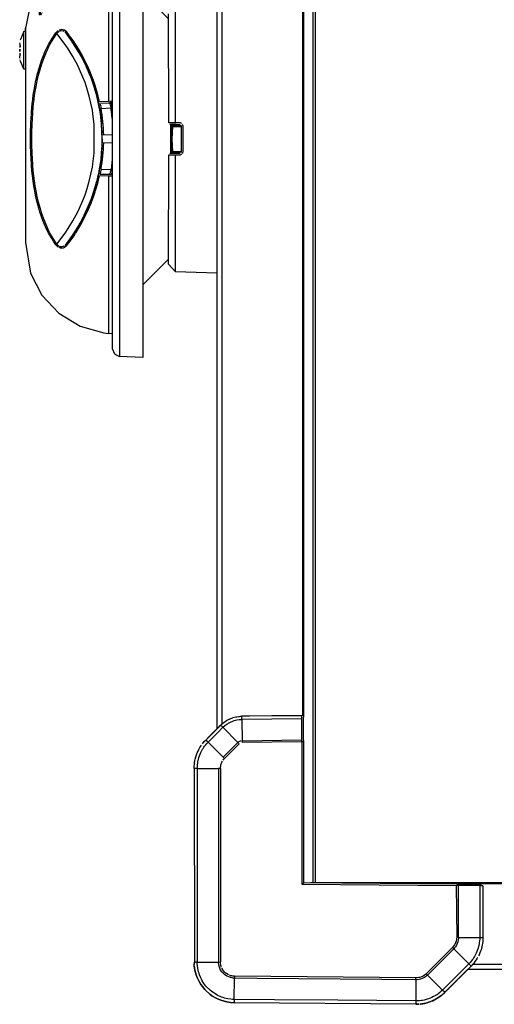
# Model space of a CAD drawing. Header units: millimetres. Extents: x -1298 to 168, y 345 to 933.
# Tile 1 of 20: x -1245 to -1151, y 345 to 540. Entities that reach past the tile are written whole.
import ezdxf

# ---------------------------------------------------------------- set-up
doc = ezdxf.new("R2010")
doc.units = ezdxf.units.MM

# ---------------------------------------------------------------- blocks, each defined once
blk = doc.blocks.new('Gehäuserahmen-lang__5', base_point=(-1187.16, 352.31))
at = {"color": 7, "linetype": 'Continuous'}
for p, q in [((98.87, 369.41), (-1187.16, 369.41)), ((67.87, 352.31), (-1156.15, 352.31)), ((67.87, 352.31), (-1156.15, 352.31))]:
    blk.add_line(p, q, dxfattribs=at)
at = {"color": 1, "linetype": 'Continuous'}
for p, q in [((17.36, 369.21), (-1164.24, 369.21)), ((67.87, 352.31), (-1156.15, 352.31)), ((66.88, 353.31), (-1155.17, 353.31))]:
    blk.add_line(p, q, dxfattribs=at)
blk = doc.blocks.new('Gehäuserahmen_seitlich__22', base_point=(-1205.74, 399.82))
at = {"color": 7, "linetype": 'Continuous'}
for p, q in [((-1205.74, 635.38), (-1205.74, 399.82)), ((-1188.64, 633.04), (-1188.64, 402.13))]:
    blk.add_line(p, q, dxfattribs=at)
at = {"color": 1, "linetype": 'Continuous'}
for p, q in [((-1204.74, 634.48), (-1204.74, 400.81)), ((-1188.84, 632.75), (-1188.84, 402.41))]:
    blk.add_line(p, q, dxfattribs=at)
blk = doc.blocks.new('Seitenteil-rechts__23', base_point=(-1215.34, 345.41))
at = {"color": 7, "linetype": 'Continuous'}
for p, q in [((-1215.24, 519.53), (-1215.34, 541.1)), ((-1213.03, 519.18), (-1215.05, 519.22)), ((-1212.73, 513.87), (-1212.73, 518.88)), ((-1215.05, 513.54), (-1213.89, 513.56)), ((-1215.05, 513.54), (-1214.54, 513.55)), ((-1214.54, 513.55), (-1214.23, 513.55)), ((-1214.23, 513.55), (-1213.89, 513.56)), ((-1213.89, 513.56), (-1213.03, 513.57)), ((-1213.03, 513.57), (-1213.89, 513.56)), ((-1215.34, 491.6), (-1215.24, 513.22)), ((-1215.34, 491.6), (-1213.9, 490.1)), ((-1205.74, 489.82), (-1213.9, 490.1)), ((-1204.88, 400.69), (-1204.67, 400.87)), ((-1204.88, 400.69), (-1204.67, 400.87)), ((-1204.67, 400.87), (-1204.34, 401.14)), ((-1204.67, 400.87), (-1204.34, 401.14)), ((-1204.34, 401.14), (-1204.1, 401.31)), ((-1204.34, 401.14), (-1204.1, 401.31)), ((-1204.1, 401.31), (-1203.85, 401.47)), ((-1204.1, 401.31), (-1203.85, 401.47)), ((-1203.85, 401.47), (-1203.6, 401.61)), ((-1203.85, 401.47), (-1203.6, 401.61)), ((-1203.6, 401.61), (-1203.14, 401.83)), ((-1203.6, 401.61), (-1203.34, 401.74)), ((-1203.34, 401.74), (-1203.14, 401.83)), ((-1203.14, 401.83), (-1202.53, 402.06)), ((-1203.14, 401.83), (-1202.81, 401.96)), ((-1202.81, 401.96), (-1202.53, 402.06)), ((-1202.53, 402.06), (-1201.97, 402.2)), ((-1202.53, 402.06), (-1202.26, 402.13)), ((-1202.26, 402.13), (-1201.97, 402.2)), ((-1201.97, 402.2), (-1201.8, 402.23)), ((-1201.97, 402.2), (-1201.8, 402.23)), ((-1201.8, 402.23), (-1201.39, 402.29)), ((-1201.8, 402.23), (-1201.39, 402.29)), ((-1201.39, 402.29), (-1201.25, 402.3)), ((-1201.39, 402.29), (-1201.25, 402.3)), ((-1201.25, 402.3), (-1201.1, 402.31)), ((-1201.25, 402.3), (-1201.1, 402.31)), ((-1201.1, 402.31), (-1200.81, 402.32)), ((-1201.1, 402.31), (-1200.81, 402.32)), ((-1188.95, 402.43), (-1200.81, 402.32)), ((-1199.32, 402.34), (-1200.81, 402.32)), ((-1194.86, 402.37), (-1199.32, 402.34)), ((-1190.13, 402.42), (-1194.86, 402.37)), ((-1188.95, 402.43), (-1190.13, 402.42)), ((-1188.64, 401.68), (-1188.64, 402.13)), ((-1188.64, 397.5), (-1188.64, 401.68)), ((-1207.9, 397.67), (-1204.96, 400.53)), ((-1205.29, 400.28), (-1207.32, 398.25)), ((-1204.96, 400.53), (-1205.29, 400.28)), ((-1204.96, 400.53), (-1204.88, 400.69)), ((-1204.96, 400.53), (-1204.88, 400.69)), ((-1208.61, 396.85), (-1208.43, 397.09)), ((-1208.61, 396.85), (-1208.43, 397.09)), ((-1208.43, 397.09), (-1208.17, 397.39)), ((-1208.31, 397.22), (-1208.17, 397.39)), ((-1208.17, 397.39), (-1207.9, 397.67)), ((-1208.17, 397.39), (-1207.9, 397.67)), ((-1207.32, 398.25), (-1207.9, 397.67)), ((-1188.64, 397.5), (-1188.64, 397.24)), ((-1188.64, 397.24), (-1188.64, 369.43)), ((-1209.78, 394.71), (-1209.63, 395.07)), ((-1209.78, 394.71), (-1209.7, 394.9)), ((-1209.7, 394.9), (-1209.63, 395.07)), ((-1209.63, 395.07), (-1209.48, 395.43)), ((-1209.56, 395.24), (-1209.48, 395.43)), ((-1209.48, 395.43), (-1209.3, 395.78)), ((-1209.48, 395.43), (-1209.4, 395.58)), ((-1209.4, 395.58), (-1209.3, 395.78)), ((-1209.3, 395.78), (-1209.11, 396.12)), ((-1209.23, 395.91), (-1209.11, 396.12)), ((-1209.11, 396.12), (-1208.94, 396.39)), ((-1209.11, 396.12), (-1208.94, 396.39)), ((-1208.94, 396.39), (-1208.81, 396.58)), ((-1208.94, 396.39), (-1208.81, 396.58)), ((-1210.2, 392.82), (-1210.17, 393.09)), ((-1210.2, 392.82), (-1210.17, 393.09)), ((-1210.17, 393.09), (-1210.09, 393.57)), ((-1210.14, 393.28), (-1210.09, 393.57)), ((-1210.09, 393.57), (-1210.03, 393.83)), ((-1210.09, 393.57), (-1210.03, 393.83)), ((-1210.03, 393.83), (-1209.9, 394.33)), ((-1210.03, 393.83), (-1209.94, 394.19)), ((-1209.94, 394.19), (-1209.9, 394.33)), ((-1209.9, 394.33), (-1209.78, 394.71)), ((-1209.9, 394.33), (-1209.83, 394.55)), ((-1209.83, 394.55), (-1209.78, 394.71)), ((-1210.24, 392.36), (-1210.23, 392.53)), ((-1210.24, 392.36), (-1210.23, 392.53)), ((-1210.24, 392.01), (-1210.24, 392.36)), ((-1210.24, 392.01), (-1210.2, 353.75)), ((-1210.23, 392.53), (-1210.2, 392.82)), ((-1210.23, 392.53), (-1210.2, 392.82)), ((-1188.95, 369.13), (-1188.64, 369.43)), ((-1158.33, 369.16), (-1188.64, 369.43)), ((-1158.33, 369.16), (-1158.07, 369.16)), ((-1158.33, 369.16), (-1158.07, 369.16)), ((-1153.9, 369.12), (-1158.07, 369.16)), ((-1158.07, 369.16), (-1157.07, 369.15)), ((-1157.07, 369.15), (-1156.54, 369.15)), ((-1156.54, 369.15), (-1155.48, 369.14)), ((-1155.48, 369.14), (-1154.95, 369.13)), ((-1154.95, 369.13), (-1154.42, 369.13)), ((-1154.42, 369.13), (-1153.9, 369.12)), ((-1153.46, 369.12), (-1153.9, 369.12)), ((-1153.9, 369.12), (-1153.64, 369.12)), ((-1153.64, 369.12), (-1153.46, 369.12)), ((-1153.14, 368.82), (-1153.14, 358.64)), ((-1153.16, 358.06), (-1153.18, 357.85)), ((-1153.15, 358.24), (-1153.16, 358.06)), ((-1153.14, 358.64), (-1153.15, 358.24)), ((-1153.14, 358.64), (-1153.15, 358.24)), ((-1153.52, 356.2), (-1153.61, 355.94)), ((-1153.35, 356.84), (-1153.38, 356.69)), ((-1153.3, 357.08), (-1153.35, 356.84)), ((-1153.23, 357.49), (-1153.3, 357.08)), ((-1153.18, 357.85), (-1153.23, 357.49)), ((-1154.49, 354.19), (-1154.72, 353.87)), ((-1154.28, 354.52), (-1154.49, 354.19)), ((-1153.91, 355.21), (-1154.03, 354.97)), ((-1153.75, 355.57), (-1153.91, 355.21)), ((-1153.61, 355.94), (-1153.75, 355.57)), ((-1210.2, 353.75), (-1210.23, 353.29)), ((-1210.23, 353.29), (-1210.2, 353.75)), ((-1210.21, 353.02), (-1210.2, 353.75)), ((-1210.21, 353.02), (-1210.15, 352.56)), ((-1210.15, 352.56), (-1210.09, 352.19)), ((-1210.09, 352.19), (-1209.85, 351.26)), ((-1156.1, 352.34), (-1160.34, 348.1)), ((-1155.49, 352.98), (-1156.93, 351.53)), ((-1155.22, 353.26), (-1155.49, 352.98)), ((-1155.07, 353.42), (-1155.22, 353.26)), ((-1154.96, 353.56), (-1155.07, 353.42)), ((-1154.72, 353.87), (-1154.96, 353.56)), ((-1209.85, 351.26), (-1209.64, 350.7)), ((-1209.64, 350.7), (-1209.2, 349.8)), ((-1209.2, 349.8), (-1208.91, 349.33)), ((-1208.91, 349.33), (-1208.62, 348.92)), ((-1208.62, 348.92), (-1208.11, 348.31)), ((-1208.11, 348.31), (-1207.92, 348.12)), ((-1207.92, 348.12), (-1207.13, 347.42)), ((-1207.13, 347.42), (-1206.72, 347.12)), ((-1206.72, 347.12), (-1205.78, 346.58)), ((-1205.78, 346.58), (-1205.3, 346.36)), ((-1205.3, 346.36), (-1204.8, 346.17)), ((-1163.08, 346.11), (-1162.41, 346.47)), ((-1162.25, 346.57), (-1161.98, 346.7)), ((-1161.98, 346.7), (-1161.85, 346.82)), ((-1161.85, 346.82), (-1161.64, 346.94)), ((-1161.64, 346.94), (-1161.27, 347.25)), ((-1161.27, 347.25), (-1160.69, 347.78)), ((-1160.34, 348.1), (-1160.69, 347.78)), ((-1204.8, 346.17), (-1204.02, 345.95)), ((-1204.02, 345.95), (-1203.77, 345.9)), ((-1203.77, 345.9), (-1203.05, 345.79)), ((-1203.05, 345.79), (-1202.31, 345.73)), ((-1166.44, 345.41), (-1202.31, 345.73)), ((-1166.44, 345.41), (-1165.82, 345.46)), ((-1165.62, 345.47), (-1165.48, 345.46)), ((-1165.48, 345.46), (-1165.23, 345.49)), ((-1165.23, 345.49), (-1165.06, 345.51)), ((-1165.06, 345.51), (-1164.83, 345.58)), ((-1164.83, 345.58), (-1164.66, 345.59)), ((-1164.66, 345.59), (-1163.86, 345.81)), ((-1163.86, 345.81), (-1163.62, 345.92)), ((-1163.62, 345.92), (-1163.47, 345.95)), ((-1163.31, 346.04), (-1163.08, 346.11))]:
    blk.add_line(p, q, dxfattribs=at)
at = {"color": 1, "linetype": 'Continuous'}
for p, q in [((-1213.9, 519.53), (-1213.9, 542.59)), ((-1215.1, 519.53), (-1215.24, 519.53)), ((-1214.9, 519.54), (-1215.1, 519.53)), ((-1214.45, 519.54), (-1214.9, 519.54)), ((-1213.9, 519.53), (-1214.45, 519.54)), ((-1213.03, 519.52), (-1213.9, 519.53)), ((-1212.86, 519.49), (-1213.03, 519.52)), ((-1212.7, 519.41), (-1212.86, 519.49)), ((-1213.89, 519.2), (-1215.05, 519.22)), ((-1213.03, 519.18), (-1213.89, 519.2)), ((-1212.47, 519.09), (-1212.54, 519.24)), ((-1212.44, 518.91), (-1212.47, 519.09)), ((-1212.44, 513.84), (-1212.44, 518.91)), ((-1212.54, 513.51), (-1212.47, 513.67)), ((-1212.47, 513.67), (-1212.44, 513.84)), ((-1215.24, 513.22), (-1215.1, 513.22)), ((-1215.1, 513.22), (-1214.9, 513.22)), ((-1214.9, 513.22), (-1214.45, 513.22)), ((-1214.45, 513.22), (-1213.9, 513.22)), ((-1213.9, 513.22), (-1213.03, 513.24)), ((-1213.9, 490.1), (-1213.9, 513.22)), ((-1213.03, 513.24), (-1212.86, 513.27)), ((-1212.86, 513.27), (-1212.7, 513.34)), ((-1204.19, 400.46), (-1203.8, 400.76)), ((-1203.8, 400.76), (-1203.33, 401.04)), ((-1203.33, 401.04), (-1202.35, 401.46)), ((-1202.35, 401.46), (-1201.8, 401.59)), ((-1201.8, 401.59), (-1201.33, 401.67)), ((-1201.33, 401.67), (-1200.81, 401.7)), ((-1200.81, 401.9), (-1200.81, 402.32)), ((-1200.81, 401.7), (-1200.81, 401.9)), ((-1188.95, 401.8), (-1200.81, 401.7)), ((-1200.81, 401.7), (-1200.77, 397.41)), ((-1188.95, 401.8), (-1188.95, 402.43)), ((-1188.95, 397.61), (-1188.95, 401.8)), ((-1207.46, 397.23), (-1205.58, 399.11)), ((-1205.58, 399.11), (-1204.56, 400.13)), ((-1204.56, 400.13), (-1204.96, 400.53)), ((-1204.56, 400.13), (-1204.19, 400.46)), ((-1204.56, 400.13), (-1201.59, 397.16)), ((-1207.95, 396.69), (-1207.72, 396.96)), ((-1207.64, 397.4), (-1207.9, 397.67)), ((-1207.72, 396.96), (-1207.46, 397.23)), ((-1207.46, 397.23), (-1207.64, 397.4)), ((-1207.46, 397.23), (-1204.49, 394.25)), ((-1202.61, 396.14), (-1201.59, 397.16)), ((-1201.63, 396.6), (-1201.34, 396.89)), ((-1201.34, 396.89), (-1201.59, 397.16)), ((-1201.46, 397.27), (-1201.09, 397.46)), ((-1201.09, 397.46), (-1200.95, 397.48)), ((-1188.95, 397.61), (-1200.77, 397.41)), ((-1200.77, 397.41), (-1200.75, 397.13)), ((-1188.95, 397.24), (-1200.75, 397.13)), ((-1188.95, 397.24), (-1188.95, 397.61)), ((-1188.95, 397.24), (-1188.95, 369.13)), ((-1188.64, 397.24), (-1188.95, 397.24)), ((-1209.19, 394.49), (-1208.91, 395.16)), ((-1208.91, 395.16), (-1208.79, 395.41)), ((-1208.79, 395.41), (-1208.57, 395.8)), ((-1208.57, 395.8), (-1208.47, 395.96)), ((-1208.47, 395.96), (-1208.3, 396.23)), ((-1208.3, 396.23), (-1208.17, 396.4)), ((-1208.17, 396.4), (-1207.95, 396.69)), ((-1204.49, 394.25), (-1202.61, 396.14)), ((-1204.22, 394), (-1201.63, 396.6)), ((-1209.59, 392.67), (-1209.54, 393.09)), ((-1209.54, 393.09), (-1209.51, 393.3)), ((-1209.51, 393.3), (-1209.45, 393.62)), ((-1209.45, 393.62), (-1209.4, 393.8)), ((-1209.4, 393.8), (-1209.3, 394.15)), ((-1209.3, 394.15), (-1209.19, 394.49)), ((-1204.91, 392.9), (-1204.84, 393.08)), ((-1204.84, 393.08), (-1204.76, 393.26)), ((-1204.76, 393.26), (-1204.65, 393.44)), ((-1204.53, 393.63), (-1204.38, 393.82)), ((-1204.49, 394.25), (-1204.22, 394)), ((-1204.38, 393.82), (-1204.22, 394)), ((-1209.62, 392.01), (-1210.24, 392.01)), ((-1209.62, 392.01), (-1209.61, 392.35)), ((-1209.62, 392.01), (-1209.62, 353.75)), ((-1209.62, 392.01), (-1205.42, 392.01)), ((-1209.61, 392.35), (-1209.59, 392.67)), ((-1205.42, 392.01), (-1205.42, 353.75)), ((-1205.05, 392), (-1205.42, 392.01)), ((-1205.05, 392), (-1205.03, 392.24)), ((-1205.05, 392), (-1205.05, 353.78)), ((-1205.03, 392.24), (-1205, 392.48)), ((-1205, 392.48), (-1204.96, 392.7)), ((-1204.96, 392.7), (-1204.91, 392.9)), ((-1188.95, 369.13), (-1158.34, 368.86)), ((-1157.96, 368.86), (-1158.34, 368.86)), ((-1158.25, 358.65), (-1158.34, 368.86)), ((-1157.97, 358.64), (-1157.96, 368.86)), ((-1153.78, 368.82), (-1157.96, 368.86)), ((-1153.78, 368.82), (-1153.78, 358.64)), ((-1153.42, 368.82), (-1153.78, 368.82)), ((-1153.14, 368.82), (-1153.42, 368.82)), ((-1158.38, 358.21), (-1158.45, 357.88)), ((-1158.35, 358.43), (-1158.38, 358.21)), ((-1158.25, 358.65), (-1158.35, 358.43)), ((-1157.97, 358.64), (-1158.25, 358.65)), ((-1158.01, 358.14), (-1158.09, 357.77)), ((-1157.98, 358.39), (-1158.01, 358.14)), ((-1157.97, 358.64), (-1157.98, 358.39)), ((-1157.97, 358.64), (-1153.78, 358.64)), ((-1153.81, 357.97), (-1153.86, 357.56)), ((-1153.79, 358.3), (-1153.81, 357.97)), ((-1153.78, 358.64), (-1153.79, 358.3)), ((-1153.78, 358.64), (-1153.41, 358.64)), ((-1153.41, 358.64), (-1153.14, 358.64)), ((-1153.16, 358.06), (-1153.18, 357.85)), ((-1153.15, 358.24), (-1153.16, 358.06)), ((-1164.35, 351.46), (-1159.69, 356.13)), ((-1164.1, 351.19), (-1158.9, 356.39)), ((-1159.69, 356.13), (-1159.18, 356.64)), ((-1159.03, 356.81), (-1159.18, 356.64)), ((-1159.18, 356.64), (-1158.9, 356.39)), ((-1158.82, 357.08), (-1159.03, 356.81)), ((-1158.74, 356.58), (-1158.9, 356.39)), ((-1158.9, 356.39), (-1155.94, 353.43)), ((-1158.7, 357.26), (-1158.82, 357.08)), ((-1158.58, 356.78), (-1158.74, 356.58)), ((-1158.55, 357.56), (-1158.7, 357.26)), ((-1158.37, 357.09), (-1158.58, 356.78)), ((-1158.45, 357.88), (-1158.55, 357.56)), ((-1158.09, 357.77), (-1158.37, 357.09)), ((-1154.21, 356.16), (-1154.49, 355.49)), ((-1154.1, 356.5), (-1154.21, 356.16)), ((-1154, 356.85), (-1154.1, 356.5)), ((-1153.96, 357.03), (-1154, 356.85)), ((-1153.89, 357.35), (-1153.96, 357.03)), ((-1153.86, 357.56), (-1153.89, 357.35)), ((-1153.52, 356.2), (-1153.61, 355.94)), ((-1153.43, 356.52), (-1153.52, 356.2)), ((-1153.38, 356.69), (-1153.43, 356.52)), ((-1153.3, 357.08), (-1153.38, 356.69)), ((-1153.23, 357.49), (-1153.3, 357.08)), ((-1153.18, 357.85), (-1153.23, 357.49)), ((-1155.23, 354.25), (-1155.45, 353.96)), ((-1155.11, 354.42), (-1155.23, 354.25)), ((-1154.93, 354.69), (-1155.11, 354.42)), ((-1154.83, 354.85), (-1154.93, 354.69)), ((-1154.61, 355.24), (-1154.83, 354.85)), ((-1154.49, 354.19), (-1154.72, 353.87)), ((-1154.49, 355.49), (-1154.61, 355.24)), ((-1154.28, 354.52), (-1154.49, 354.19)), ((-1154.19, 354.68), (-1154.28, 354.52)), ((-1153.91, 355.21), (-1154.03, 354.97)), ((-1153.75, 355.57), (-1153.91, 355.21)), ((-1153.61, 355.94), (-1153.75, 355.57)), ((-1210.15, 352.56), (-1210.21, 353.02)), ((-1209.62, 353.75), (-1210.2, 353.75)), ((-1210.09, 352.19), (-1210.15, 352.56)), ((-1209.85, 351.26), (-1210.09, 352.19)), ((-1209.62, 353.43), (-1209.62, 353.75)), ((-1209.62, 353.75), (-1205.42, 353.75)), ((-1209.59, 353.1), (-1209.62, 353.43)), ((-1209.51, 352.47), (-1209.59, 353.1)), ((-1209.37, 351.85), (-1209.51, 352.47)), ((-1205.42, 353.75), (-1205.05, 353.78)), ((-1205.41, 353.52), (-1205.42, 353.75)), ((-1205.38, 353.29), (-1205.41, 353.52)), ((-1205.32, 352.96), (-1205.38, 353.29)), ((-1205.26, 352.76), (-1205.32, 352.96)), ((-1205.01, 352.18), (-1205.26, 352.76)), ((-1205.03, 353.46), (-1205.05, 353.78)), ((-1204.98, 353.14), (-1205.03, 353.46)), ((-1204.77, 351.83), (-1205.01, 352.18)), ((-1204.93, 352.95), (-1204.98, 353.14)), ((-1204.87, 352.76), (-1204.93, 352.95)), ((-1204.59, 352.21), (-1204.8, 352.58)), ((-1204.38, 351.93), (-1204.59, 352.21)), ((-1161.13, 348.23), (-1155.94, 353.43)), ((-1160.69, 347.78), (-1155.49, 352.98)), ((-1156.93, 351.53), (-1156.1, 352.34)), ((-1155.68, 353.69), (-1155.94, 353.43)), ((-1155.94, 353.43), (-1155.49, 352.98)), ((-1155.45, 353.96), (-1155.68, 353.69)), ((-1155.22, 353.26), (-1155.49, 352.98)), ((-1155.07, 353.42), (-1155.22, 353.26)), ((-1154.96, 353.56), (-1155.07, 353.42)), ((-1154.72, 353.87), (-1154.96, 353.56)), ((-1209.64, 350.7), (-1209.85, 351.26)), ((-1209.2, 349.8), (-1209.64, 350.7)), ((-1209.28, 351.54), (-1209.37, 351.85)), ((-1209.18, 351.24), (-1209.28, 351.54)), ((-1208.94, 350.65), (-1209.18, 351.24)), ((-1208.8, 350.36), (-1208.94, 350.65)), ((-1208.64, 350.08), (-1208.8, 350.36)), ((-1204.19, 351.25), (-1204.77, 351.83)), ((-1204.24, 351.78), (-1204.38, 351.93)), ((-1204.1, 351.64), (-1204.24, 351.78)), ((-1203.85, 351.01), (-1204.19, 351.25)), ((-1203.79, 351.41), (-1204.1, 351.64)), ((-1203.28, 350.75), (-1203.85, 351.01)), ((-1203.45, 351.22), (-1203.79, 351.41)), ((-1203.08, 350.69), (-1203.28, 350.75)), ((-1203.08, 351.07), (-1203.27, 351.14)), ((-1202.81, 351.01), (-1203.08, 351.07)), ((-1202.75, 350.62), (-1203.08, 350.69)), ((-1202.57, 350.97), (-1202.81, 351.01)), ((-1202.52, 350.6), (-1202.75, 350.62)), ((-1202.25, 350.95), (-1202.57, 350.97)), ((-1202.28, 350.58), (-1202.52, 350.6)), ((-1202.31, 346.38), (-1202.28, 350.58)), ((-1202.25, 350.95), (-1202.28, 350.58)), ((-1197.8, 350.54), (-1202.28, 350.58)), ((-1166.39, 350.64), (-1202.25, 350.95)), ((-1173.11, 350.32), (-1197.8, 350.54)), ((-1166.38, 350.27), (-1173.11, 350.32)), ((-1166.38, 350.27), (-1166.41, 346.07)), ((-1166.16, 350.65), (-1166.39, 350.64)), ((-1166.38, 350.27), (-1166.39, 350.64)), ((-1166.12, 350.28), (-1166.38, 350.27)), ((-1165.83, 350.69), (-1166.16, 350.65)), ((-1165.75, 350.33), (-1166.12, 350.28)), ((-1165.61, 350.74), (-1165.83, 350.69)), ((-1165.5, 350.38), (-1165.75, 350.33)), ((-1165.28, 350.84), (-1165.61, 350.74)), ((-1164.81, 350.66), (-1165.5, 350.38)), ((-1164.98, 350.99), (-1165.28, 350.84)), ((-1164.7, 351.18), (-1164.98, 350.99)), ((-1164.5, 350.87), (-1164.81, 350.66)), ((-1164.52, 351.31), (-1164.7, 351.18)), ((-1164.35, 351.46), (-1164.52, 351.31)), ((-1164.29, 351.02), (-1164.5, 350.87)), ((-1164.1, 351.19), (-1164.35, 351.46)), ((-1164.1, 351.19), (-1164.29, 351.02)), ((-1164.1, 351.19), (-1161.13, 348.23)), ((-1208.91, 349.33), (-1209.2, 349.8)), ((-1208.62, 348.92), (-1208.91, 349.33)), ((-1208.3, 349.54), (-1208.64, 350.08)), ((-1208.11, 348.31), (-1208.62, 348.92)), ((-1207.91, 349.03), (-1208.3, 349.54)), ((-1207.92, 348.12), (-1208.11, 348.31)), ((-1207.02, 348.13), (-1207.91, 349.03)), ((-1161.13, 348.23), (-1161.39, 347.99)), ((-1161.13, 348.23), (-1160.95, 348.05)), ((-1207.13, 347.42), (-1207.92, 348.12)), ((-1206.72, 347.12), (-1207.13, 347.42)), ((-1206.51, 347.74), (-1207.02, 348.13)), ((-1205.78, 346.58), (-1206.72, 347.12)), ((-1205.98, 347.39), (-1206.51, 347.74)), ((-1205.7, 347.24), (-1205.98, 347.39)), ((-1205.3, 346.36), (-1205.78, 346.58)), ((-1205.41, 347.09), (-1205.7, 347.24)), ((-1205.11, 346.96), (-1205.41, 347.09)), ((-1204.8, 346.17), (-1205.3, 346.36)), ((-1204.82, 346.84), (-1205.11, 346.96)), ((-1204.52, 346.74), (-1204.82, 346.84)), ((-1204.21, 346.65), (-1204.52, 346.74)), ((-1203.6, 346.51), (-1204.21, 346.65)), ((-1202.96, 346.42), (-1203.6, 346.51)), ((-1202.64, 346.39), (-1202.96, 346.42)), ((-1202.31, 346.38), (-1202.64, 346.39)), ((-1194.36, 346.31), (-1202.31, 346.38)), ((-1202.31, 346.38), (-1202.31, 345.73)), ((-1181.86, 346.2), (-1194.36, 346.31)), ((-1164.77, 346.24), (-1165.09, 346.18)), ((-1164.6, 346.28), (-1164.77, 346.24)), ((-1164.16, 346.4), (-1164.6, 346.28)), ((-1163.9, 346.49), (-1164.16, 346.4)), ((-1163.22, 346.77), (-1163.9, 346.49)), ((-1162.89, 346.93), (-1163.22, 346.77)), ((-1162.59, 346.37), (-1162.95, 346.2)), ((-1162.58, 347.11), (-1162.89, 346.93)), ((-1162.41, 346.47), (-1162.59, 346.37)), ((-1162.42, 347.2), (-1162.58, 347.11)), ((-1162.16, 347.38), (-1162.42, 347.2)), ((-1162.25, 346.57), (-1162.41, 346.47)), ((-1161.85, 346.82), (-1162.25, 346.57)), ((-1161.97, 347.51), (-1162.16, 347.38)), ((-1161.65, 347.76), (-1161.97, 347.51)), ((-1161.27, 347.25), (-1161.85, 346.82)), ((-1161.39, 347.99), (-1161.65, 347.76)), ((-1161.11, 347.38), (-1161.27, 347.25)), ((-1160.97, 347.51), (-1161.11, 347.38)), ((-1160.69, 347.78), (-1160.97, 347.51)), ((-1160.95, 348.05), (-1160.69, 347.78)), ((-1204.02, 345.95), (-1204.8, 346.17)), ((-1203.77, 345.9), (-1204.02, 345.95)), ((-1203.05, 345.79), (-1203.77, 345.9)), ((-1202.31, 345.73), (-1203.05, 345.79)), ((-1166.44, 345.41), (-1202.31, 345.73)), ((-1166.41, 346.07), (-1181.86, 346.2)), ((-1166.41, 346.07), (-1166.44, 345.41)), ((-1166.02, 345.45), (-1166.44, 345.41)), ((-1166.04, 346.07), (-1166.41, 346.07)), ((-1165.68, 346.1), (-1166.04, 346.07)), ((-1165.82, 345.46), (-1166.02, 345.45)), ((-1165.32, 346.14), (-1165.68, 346.1)), ((-1164.83, 345.58), (-1165.62, 345.47)), ((-1165.09, 346.18), (-1165.32, 346.14)), ((-1164.44, 345.67), (-1164.83, 345.58)), ((-1164.25, 345.72), (-1164.44, 345.67)), ((-1164.06, 345.77), (-1164.25, 345.72)), ((-1163.62, 345.92), (-1164.06, 345.77)), ((-1163.31, 346.04), (-1163.62, 345.92)), ((-1162.95, 346.2), (-1163.31, 346.04))]:
    blk.add_line(p, q, dxfattribs=at)
blk = doc.blocks.new('Seitenteil-rechts-kpl__1__25', base_point=(-1215.34, 345.41))
for name, p in [('Seitenteil-rechts__23', (-1215.34, 345.41)), ('Gehäuserahmen_seitlich__22', (-1205.74, 399.82))]:
    blk.add_blockref(name, p)
blk = doc.blocks.new('Gehaeuse-kpl_-S120__26', base_point=(-1215.34, 345.41))
for name, p in [('Seitenteil-rechts-kpl__1__25', (-1215.34, 345.41)), ('Gehäuserahmen-lang__5', (-1187.16, 352.31))]:
    blk.add_blockref(name, p)
blk = doc.blocks.new('Rahmen_kurz__28', base_point=(-1188.64, 369.41))
at = {"color": 1, "linetype": 'Continuous'}
blk.add_line((-1186.74, 369.41), (-1186.74, 667.76), dxfattribs=at)
at = {"color": 7, "linetype": 'Continuous'}
blk.add_line((-1186.24, 369.41), (-1186.24, 667.76), dxfattribs=at)
blk = doc.blocks.new('Diffusor-S120-kpl___33', base_point=(-1188.64, 369.41))
blk.add_blockref('Rahmen_kurz__28', (-1188.64, 369.41))
blk = doc.blocks.new('Scheibenbremse_1__41', base_point=(-1223.72, 487.55))
at = {"color": 7, "linetype": 'Continuous'}
for p, q in [((-1223.72, 556.37), (-1223.72, 555.35)), ((-1223.72, 556.37), (-1222.22, 556.25)), ((-1222.22, 555.51), (-1222.22, 556.25)), ((-1215.34, 540.12), (-1220.42, 545.19)), ((-1214.72, 518.83), (-1214.72, 519.21)), ((-1214.72, 513.83), (-1214.72, 518.83)), ((-1214.72, 518.83), (-1214.51, 518.83)), ((-1214.61, 517.59), (-1214.65, 516.33)), ((-1214.51, 518.83), (-1214.61, 517.59)), ((-1213.09, 518.85), (-1212.67, 518.84)), ((-1214.65, 516.33), (-1214.61, 515.08)), ((-1214.72, 513.54), (-1214.72, 513.83)), ((-1214.72, 513.83), (-1214.51, 513.83)), ((-1214.61, 515.08), (-1214.51, 513.83)), ((-1215.34, 492.63), (-1220.42, 487.55))]:
    blk.add_line(p, q, dxfattribs=at)
at = {"color": 1, "linetype": 'Continuous'}
blk.add_line((-1214.87, 513.54), (-1214.87, 519.21), dxfattribs=at)
at = {"color": 7, "linetype": 'Continuous'}
for points in [[(-1213.09, 518.85), (-1213.81, 518.85), (-1214.72, 518.83)], [(-1214.51, 518.83), (-1213.43, 518.84), (-1212.67, 518.84)], [(-1214.51, 513.83), (-1213.42, 513.84), (-1212.67, 513.84)]]:
    blk.add_spline(points, degree=3, dxfattribs=at)
blk = doc.blocks.new('Buegellager_2__43', base_point=(-1214.72, 513.8))
at = {"color": 7, "linetype": 'Continuous'}
for p, q in [((-1212.75, 518.97), (-1214.72, 518.97)), ((-1212.75, 518.97), (-1214.72, 518.97)), ((-1212.74, 513.8), (-1214.72, 513.8))]:
    blk.add_line(p, q, dxfattribs=at)
blk = doc.blocks.new('Kappe__49', base_point=(-1243.62, 473.2))
at = {"color": 7, "linetype": 'Continuous'}
for p, q in [((-1226.2, 554.62), (-1226.36, 554.2)), ((-1225.98, 554.92), (-1226.2, 554.62)), ((-1225.81, 555.09), (-1225.98, 554.92)), ((-1225.42, 555.31), (-1225.81, 555.09)), ((-1224.97, 555.41), (-1225.42, 555.31)), ((-1220.42, 555.58), (-1224.97, 555.41)), ((-1220.42, 555.58), (-1220.42, 473.2)), ((-1226.36, 554.2), (-1226.42, 553.75)), ((-1226.42, 553.75), (-1226.42, 474.96)), ((-1232.81, 548.65), (-1234.88, 547.41)), ((-1231.21, 549.34), (-1232.81, 548.65)), ((-1228.08, 550.16), (-1231.21, 549.34)), ((-1227.19, 550.27), (-1228.08, 550.16)), ((-1226.42, 550.35), (-1227.19, 550.27)), ((-1235.55, 546.93), (-1236.99, 545.69)), ((-1234.88, 547.41), (-1235.55, 546.93)), ((-1242.58, 542.8), (-1240.9, 546.37)), ((-1240.9, 546.37), (-1240.9, 540.89)), ((-1240.62, 546.37), (-1240.9, 546.37)), ((-1237.98, 544.67), (-1240.33, 541.39)), ((-1236.99, 545.69), (-1237.98, 544.67)), ((-1243.41, 538.85), (-1242.58, 542.8)), ((-1240.62, 541.33), (-1240.62, 542.22)), ((-1240.62, 541.04), (-1240.62, 541.33)), ((-1240.44, 541.2), (-1240.6, 540.89)), ((-1243.47, 538.6), (-1243.41, 538.85)), ((-1243.61, 537.33), (-1243.62, 536.93)), ((-1243.62, 536.93), (-1243.62, 536.58)), ((-1243.6, 537.61), (-1243.61, 537.33)), ((-1243.57, 538.19), (-1243.6, 537.61)), ((-1243.6, 537.61), (-1243.58, 538.04)), ((-1243.58, 538.04), (-1243.57, 538.19)), ((-1243.57, 538.19), (-1243.47, 538.6)), ((-1243.62, 536.58), (-1243.62, 495.89)), ((-1234.08, 535.18), (-1234.17, 535.32)), ((-1233.68, 534.57), (-1234.08, 535.18)), ((-1234.08, 535.18), (-1233.24, 533.86)), ((-1233.24, 533.86), (-1232.8, 533.1)), ((-1231.59, 530.74), (-1232.8, 533.1)), ((-1232.8, 533.1), (-1232.58, 532.71)), ((-1232.58, 532.71), (-1232.7, 532.91)), ((-1232.35, 532.28), (-1232.58, 532.71)), ((-1232.16, 531.9), (-1232.35, 532.28)), ((-1231.98, 531.5), (-1232.16, 531.9)), ((-1232.16, 531.9), (-1231.98, 531.5)), ((-1231.75, 531.07), (-1231.98, 531.5)), ((-1231.98, 531.5), (-1231.75, 531.07)), ((-1231.98, 531.5), (-1231.59, 530.74)), ((-1231.5, 530.55), (-1231.75, 531.07)), ((-1231.59, 530.74), (-1230.46, 528.01)), ((-1230.46, 528.01), (-1229.87, 526.24)), ((-1229.87, 526.24), (-1229.58, 525.19)), ((-1229.58, 525.19), (-1228.78, 521.37)), ((-1226.64, 523.61), (-1226.97, 523.47)), ((-1226.97, 523.47), (-1226.64, 523.61)), ((-1226.64, 523.61), (-1226.57, 523.25)), ((-1226.42, 523.5), (-1226.64, 523.61)), ((-1226.64, 523.61), (-1226.42, 523.5)), ((-1226.5, 522.91), (-1226.61, 523.45)), ((-1226.57, 523.25), (-1226.5, 522.91)), ((-1228.78, 521.37), (-1228.55, 519.37)), ((-1226.5, 522.91), (-1226.48, 522.76)), ((-1226.48, 522.76), (-1226.5, 522.91)), ((-1226.48, 522.76), (-1226.48, 522.52)), ((-1226.48, 522.52), (-1226.48, 522.76)), ((-1228.42, 516.4), (-1228.55, 513.5)), ((-1228.45, 515.03), (-1228.43, 515.54)), ((-1228.43, 517.01), (-1228.43, 517.26)), ((-1228.43, 517.26), (-1226.42, 517.19)), ((-1228.42, 516.63), (-1228.43, 517.01)), ((-1228.43, 515.74), (-1228.42, 516.08)), ((-1228.43, 515.54), (-1228.43, 515.74)), ((-1226.42, 515.61), (-1228.43, 515.54)), ((-1228.42, 516.08), (-1228.42, 516.63)), ((-1228.55, 513.5), (-1228.53, 513.71)), ((-1228.53, 513.71), (-1228.48, 514.36)), ((-1228.48, 514.36), (-1228.45, 515.03)), ((-1228.84, 511.1), (-1228.66, 512.4)), ((-1228.84, 511.1), (-1228.66, 512.4)), ((-1228.55, 513.5), (-1228.78, 511.45)), ((-1228.66, 512.4), (-1228.55, 513.5)), ((-1228.66, 512.4), (-1228.59, 513.06)), ((-1228.59, 513.06), (-1228.55, 513.5)), ((-1228.95, 510.45), (-1229.58, 507.62)), ((-1229.08, 509.74), (-1229.15, 509.38)), ((-1229.12, 509.54), (-1229.01, 510.08)), ((-1229.01, 510.08), (-1229.08, 509.74)), ((-1228.95, 510.45), (-1229.01, 510.08)), ((-1229.01, 510.08), (-1228.95, 510.45)), ((-1228.78, 511.45), (-1228.95, 510.45)), ((-1228.95, 510.45), (-1228.84, 511.1)), ((-1228.95, 510.45), (-1228.84, 511.1)), ((-1226.48, 510.05), (-1226.64, 509.21)), ((-1226.42, 510.42), (-1226.48, 510.28)), ((-1226.48, 510.28), (-1226.42, 510.42)), ((-1226.48, 510.28), (-1226.48, 510.05)), ((-1226.48, 510.05), (-1226.48, 510.28)), ((-1229.72, 507.1), (-1229.44, 508.13)), ((-1229.72, 507.1), (-1229.53, 507.8)), ((-1229.53, 507.8), (-1229.44, 508.13)), ((-1229.44, 508.13), (-1229.2, 509.17)), ((-1229.44, 508.13), (-1229.2, 509.17)), ((-1229.2, 509.17), (-1229.12, 509.54)), ((-1229.15, 509.38), (-1229.2, 509.17)), ((-1227.15, 509.35), (-1228.9, 509.41)), ((-1228.9, 509.41), (-1227.15, 509.35)), ((-1226.42, 509.33), (-1227.15, 509.35)), ((-1227.15, 509.35), (-1226.42, 509.33)), ((-1230.47, 504.78), (-1229.72, 507.1)), ((-1229.91, 506.46), (-1230.47, 504.78)), ((-1230.36, 505.1), (-1230.03, 506.09)), ((-1230.03, 506.09), (-1229.91, 506.46)), ((-1229.91, 506.46), (-1229.72, 507.1)), ((-1229.66, 507.31), (-1229.79, 506.86)), ((-1230.72, 504.13), (-1231.59, 502.06)), ((-1231.1, 503.19), (-1230.72, 504.13)), ((-1231.04, 503.33), (-1230.72, 504.13)), ((-1230.72, 504.13), (-1230.63, 504.34)), ((-1230.72, 504.13), (-1230.63, 504.34)), ((-1230.63, 504.34), (-1230.47, 504.78)), ((-1230.63, 504.34), (-1230.47, 504.78)), ((-1230.47, 504.78), (-1230.36, 505.1)), ((-1231.67, 501.92), (-1232.79, 499.74)), ((-1232.34, 500.55), (-1231.1, 503.19)), ((-1232.34, 500.55), (-1231.5, 502.28)), ((-1231.5, 502.28), (-1231.1, 503.19)), ((-1231.1, 503.19), (-1231.04, 503.33)), ((-1232.79, 499.74), (-1232.34, 500.55)), ((-1232.79, 499.74), (-1232.34, 500.55)), ((-1232.98, 499.4), (-1234.16, 497.5)), ((-1234.16, 497.5), (-1233.7, 498.21)), ((-1234.16, 497.5), (-1233.85, 497.98)), ((-1233.85, 497.98), (-1233.7, 498.21)), ((-1233.7, 498.21), (-1233.24, 498.96)), ((-1233.7, 498.21), (-1233.35, 498.78)), ((-1233.35, 498.78), (-1233.24, 498.96)), ((-1233.24, 498.96), (-1232.79, 499.74)), ((-1233.24, 498.96), (-1232.98, 499.4)), ((-1232.98, 499.4), (-1232.79, 499.74)), ((-1235.55, 495.57), (-1235.09, 496.17)), ((-1235.55, 495.57), (-1235.09, 496.17)), ((-1235.09, 496.17), (-1234.16, 497.5)), ((-1235.09, 496.17), (-1234.7, 496.71)), ((-1234.7, 496.71), (-1234.16, 497.5)), ((-1243.62, 495.89), (-1242.58, 489.86)), ((-1235.55, 495.57), (-1235.82, 495.29)), ((-1242.58, 489.86), (-1240.33, 485.51)), ((-1240.33, 485.51), (-1236.98, 481.93)), ((-1236.98, 481.93), (-1232.79, 479.38)), ((-1232.79, 479.38), (-1228.07, 478.06)), ((-1228.07, 478.06), (-1227.19, 477.96)), ((-1226.42, 477.89), (-1227.19, 477.96)), ((-1226.42, 474.96), (-1225.98, 473.9)), ((-1225.98, 473.9), (-1225.41, 473.61)), ((-1225.41, 473.61), (-1224.97, 473.36)), ((-1220.42, 473.2), (-1224.97, 473.36))]:
    blk.add_line(p, q, dxfattribs=at)
at = {"color": 1, "linetype": 'Continuous'}
for p, q in [((-1224.97, 555.41), (-1224.97, 473.36)), ((-1227.19, 550.27), (-1227.19, 523.83)), ((-1240.6, 540.89), (-1240.9, 540.89)), ((-1238.34, 536.21), (-1237.57, 537.35)), ((-1238.14, 536.08), (-1237.4, 537.2)), ((-1237.57, 537.35), (-1237.36, 537.6)), ((-1237.4, 537.2), (-1237.22, 537.43)), ((-1235.73, 535.02), (-1237.4, 537.2)), ((-1237.36, 537.6), (-1237.11, 537.81)), ((-1237.22, 537.43), (-1237.02, 537.59)), ((-1236.93, 537.92), (-1236.69, 538.01)), ((-1236.86, 537.68), (-1236.66, 537.74)), ((-1236.69, 538.01), (-1236.39, 538.05)), ((-1236.66, 537.74), (-1236.51, 537.76)), ((-1236.51, 537.76), (-1236.15, 537.7)), ((-1236.39, 538.05), (-1236.12, 538.01)), ((-1236.15, 537.7), (-1235.98, 537.62)), ((-1236.12, 538.01), (-1235.87, 537.91)), ((-1235.87, 537.91), (-1235.48, 537.58)), ((-1235.82, 537.51), (-1235.55, 537.24)), ((-1234.56, 535.88), (-1235.55, 537.24)), ((-1235.09, 536.63), (-1235.55, 537.24)), ((-1235.01, 536.96), (-1235.48, 537.58)), ((-1234.6, 536.4), (-1235.01, 536.96)), ((-1239.34, 534.39), (-1239.02, 535.02)), ((-1239.1, 534.32), (-1238.81, 534.9)), ((-1239.02, 535.02), (-1238.34, 536.21)), ((-1238.81, 534.9), (-1238.14, 536.08)), ((-1235.15, 534.16), (-1235.73, 535.02)), ((-1234.56, 535.88), (-1235.09, 536.63)), ((-1234.38, 536.09), (-1234.6, 536.4)), ((-1232.98, 533.4), (-1234.56, 535.88)), ((-1234.17, 535.32), (-1234.56, 535.88)), ((-1234.06, 535.62), (-1234.38, 536.09)), ((-1233.7, 535.09), (-1234.06, 535.62)), ((-1233.58, 534.9), (-1233.7, 535.09)), ((-1233.11, 534.15), (-1233.58, 534.9)), ((-1240.16, 532.53), (-1239.67, 533.68)), ((-1239.93, 532.44), (-1239.4, 533.69)), ((-1239.67, 533.68), (-1239.34, 534.39)), ((-1239.4, 533.69), (-1239.1, 534.32)), ((-1234.21, 532.63), (-1235.15, 534.16)), ((-1233.24, 533.86), (-1233.68, 534.57)), ((-1232.98, 533.4), (-1233.24, 533.86)), ((-1232.79, 533.61), (-1233.11, 534.15)), ((-1232.8, 533.1), (-1232.98, 533.4)), ((-1232.7, 532.91), (-1232.98, 533.4)), ((-1232.65, 533.36), (-1232.79, 533.61)), ((-1232.2, 532.54), (-1232.65, 533.36)), ((-1240.97, 530.13), (-1240.63, 531.21)), ((-1240.72, 530.06), (-1240.38, 531.17)), ((-1240.63, 531.21), (-1240.35, 532.03)), ((-1240.38, 531.17), (-1239.93, 532.44)), ((-1240.35, 532.03), (-1240.16, 532.53)), ((-1233.26, 530.86), (-1234.21, 532.63)), ((-1231.77, 531.71), (-1232.2, 532.54)), ((-1231.33, 530.79), (-1231.77, 531.71)), ((-1241.27, 529.02), (-1240.97, 530.13)), ((-1241.02, 528.95), (-1240.72, 530.06)), ((-1232.9, 530.11), (-1233.26, 530.86)), ((-1232.23, 528.58), (-1232.9, 530.11)), ((-1230.68, 528.6), (-1231.59, 530.74)), ((-1231.19, 529.85), (-1231.5, 530.55)), ((-1230.87, 529.76), (-1231.33, 530.79)), ((-1231.1, 529.64), (-1231.19, 529.85)), ((-1230.78, 528.85), (-1231.1, 529.64)), ((-1230.52, 528.91), (-1230.87, 529.76)), ((-1241.76, 526.77), (-1241.53, 527.9)), ((-1241.53, 527.9), (-1241.42, 528.4)), ((-1241.5, 526.69), (-1241.28, 527.83)), ((-1241.42, 528.4), (-1241.27, 529.02)), ((-1241.28, 527.83), (-1241.02, 528.95)), ((-1231.82, 527.49), (-1232.23, 528.58)), ((-1231.39, 526.22), (-1231.82, 527.49)), ((-1230.68, 528.6), (-1230.78, 528.85)), ((-1230.46, 528.01), (-1230.68, 528.6)), ((-1230.46, 528.01), (-1230.68, 528.6)), ((-1230.46, 528.74), (-1230.52, 528.91)), ((-1230.16, 527.93), (-1230.46, 528.74)), ((-1229.87, 526.24), (-1230.46, 528.01)), ((-1230.36, 527.74), (-1230.46, 528.01)), ((-1230.03, 526.75), (-1230.36, 527.74)), ((-1230.08, 527.7), (-1230.16, 527.93)), ((-1229.81, 526.92), (-1230.08, 527.7)), ((-1242.04, 525), (-1241.92, 525.83)), ((-1241.92, 525.83), (-1241.83, 526.36)), ((-1241.83, 526.36), (-1241.76, 526.77)), ((-1241.78, 524.96), (-1241.66, 525.78)), ((-1241.66, 525.78), (-1241.56, 526.36)), ((-1241.56, 526.36), (-1241.5, 526.69)), ((-1230.97, 524.8), (-1231.39, 526.22)), ((-1229.72, 525.73), (-1230.03, 526.75)), ((-1229.58, 525.19), (-1229.87, 526.24)), ((-1229.68, 526.49), (-1229.81, 526.92)), ((-1229.45, 524.7), (-1229.72, 525.73)), ((-1229.47, 525.77), (-1229.68, 526.49)), ((-1228.78, 521.37), (-1229.58, 525.19)), ((-1229.21, 524.83), (-1229.47, 525.77)), ((-1242.33, 522.51), (-1242.25, 523.34)), ((-1242.25, 523.34), (-1242.15, 524.17)), ((-1242.15, 524.17), (-1242.04, 525)), ((-1242.06, 522.49), (-1241.98, 523.32)), ((-1241.98, 523.32), (-1241.89, 524.14)), ((-1241.89, 524.14), (-1241.78, 524.96)), ((-1230.36, 522.04), (-1230.97, 524.8)), ((-1229.2, 523.65), (-1229.45, 524.7)), ((-1228.96, 523.77), (-1229.21, 524.83)), ((-1229.2, 523.65), (-1229.12, 523.26)), ((-1229.12, 523.26), (-1229.01, 522.73)), ((-1228.96, 523.77), (-1227.19, 523.83)), ((-1228.9, 523.41), (-1226.97, 523.47)), ((-1228.9, 523.41), (-1227.15, 523.47)), ((-1228.85, 523.24), (-1228.77, 522.96)), ((-1227.19, 523.83), (-1226.42, 523.86)), ((-1227.15, 523.47), (-1226.42, 523.5)), ((-1226.97, 523.47), (-1226.92, 523.3)), ((-1226.92, 523.3), (-1226.85, 523.03)), ((-1242.48, 520.5), (-1242.43, 521.4)), ((-1242.43, 521.4), (-1242.4, 521.68)), ((-1242.4, 521.68), (-1242.33, 522.51)), ((-1242.21, 520.48), (-1242.15, 521.4)), ((-1242.15, 521.4), (-1242.13, 521.66)), ((-1242.13, 521.66), (-1242.06, 522.49)), ((-1230.25, 521.36), (-1230.36, 522.04)), ((-1229.99, 519.24), (-1230.25, 521.36)), ((-1229.01, 522.73), (-1228.95, 522.36)), ((-1228.95, 522.36), (-1228.64, 522.41)), ((-1228.84, 521.71), (-1228.95, 522.36)), ((-1228.66, 520.41), (-1228.84, 521.71)), ((-1228.55, 519.37), (-1228.78, 521.37)), ((-1228.77, 522.96), (-1228.71, 522.7)), ((-1228.71, 522.7), (-1228.64, 522.41)), ((-1228.64, 522.41), (-1226.72, 522.48)), ((-1228.53, 521.76), (-1228.64, 522.41)), ((-1228.43, 521.1), (-1228.53, 521.76)), ((-1226.85, 523.03), (-1226.79, 522.77)), ((-1226.79, 522.77), (-1226.72, 522.48)), ((-1226.72, 522.48), (-1226.48, 522.52)), ((-1226.61, 521.8), (-1226.72, 522.48)), ((-1226.52, 521.11), (-1226.61, 521.8)), ((-1242.55, 519.13), (-1242.54, 519.48)), ((-1242.54, 519.48), (-1242.48, 520.5)), ((-1242.28, 519.12), (-1242.21, 520.48)), ((-1228.53, 519.09), (-1228.66, 520.41)), ((-1228.42, 516.4), (-1228.55, 519.37)), ((-1228.35, 520.44), (-1228.43, 521.1)), ((-1228.28, 519.78), (-1228.35, 520.44)), ((-1228.22, 519.12), (-1228.28, 519.78)), ((-1226.43, 520.42), (-1226.52, 521.11)), ((-1242.6, 516.99), (-1242.59, 517.77)), ((-1242.59, 517.77), (-1242.55, 519.13)), ((-1242.33, 516.4), (-1242.32, 517.76)), ((-1242.32, 517.76), (-1242.28, 519.12)), ((-1229.99, 513.56), (-1229.99, 519.24)), ((-1228.48, 518.43), (-1228.53, 519.09)), ((-1228.45, 517.78), (-1228.48, 518.43)), ((-1228.43, 517.01), (-1228.45, 517.78)), ((-1228.17, 518.45), (-1228.22, 519.12)), ((-1228.14, 517.79), (-1228.17, 518.45)), ((-1228.12, 517.24), (-1228.14, 517.79)), ((-1242.6, 515.81), (-1242.6, 516.99)), ((-1242.59, 515.03), (-1242.6, 515.81)), ((-1242.32, 515.04), (-1242.33, 516.4)), ((-1228.14, 515.02), (-1228.12, 515.57)), ((-1242.55, 513.67), (-1242.59, 515.03)), ((-1242.48, 512.31), (-1242.55, 513.67)), ((-1242.28, 513.68), (-1242.32, 515.04)), ((-1242.21, 512.32), (-1242.28, 513.68)), ((-1230.25, 511.44), (-1229.99, 513.56)), ((-1228.28, 512.97), (-1228.22, 513.69)), ((-1228.22, 513.69), (-1228.18, 514.27)), ((-1228.18, 514.27), (-1228.14, 515.02)), ((-1242.43, 511.41), (-1242.48, 512.31)), ((-1242.15, 511.41), (-1242.21, 512.32)), ((-1228.53, 511.05), (-1228.44, 511.68)), ((-1228.44, 511.68), (-1228.35, 512.37)), ((-1228.35, 512.37), (-1228.28, 512.97)), ((-1226.52, 511.7), (-1226.61, 511.01)), ((-1226.43, 512.39), (-1226.52, 511.7)), ((-1242.4, 511.07), (-1242.43, 511.41)), ((-1242.31, 510.06), (-1242.4, 511.07)), ((-1242.21, 509.07), (-1242.31, 510.06)), ((-1242.13, 511.08), (-1242.15, 511.41)), ((-1242.04, 510.09), (-1242.13, 511.08)), ((-1241.94, 509.1), (-1242.04, 510.09)), ((-1230.97, 508), (-1230.36, 510.76)), ((-1230.36, 510.76), (-1230.25, 511.44)), ((-1228.64, 510.39), (-1228.95, 510.45)), ((-1228.77, 509.84), (-1228.84, 509.57)), ((-1228.71, 510.11), (-1228.77, 509.84)), ((-1228.64, 510.39), (-1228.71, 510.11)), ((-1228.64, 510.39), (-1228.53, 511.05)), ((-1228.64, 510.39), (-1226.64, 510.31)), ((-1226.85, 509.78), (-1226.92, 509.5)), ((-1226.79, 510.04), (-1226.85, 509.78)), ((-1226.64, 510.31), (-1226.79, 510.04)), ((-1226.61, 511.01), (-1226.64, 510.31)), ((-1226.48, 510.28), (-1226.64, 510.31)), ((-1226.5, 509.9), (-1226.61, 509.36)), ((-1226.48, 510.28), (-1226.5, 509.9)), ((-1242.08, 508.07), (-1242.21, 509.07)), ((-1241.93, 507.08), (-1242.08, 508.07)), ((-1241.82, 508.12), (-1241.94, 509.1)), ((-1241.68, 507.13), (-1241.82, 508.12)), ((-1231.39, 506.58), (-1230.97, 508)), ((-1229.31, 507.62), (-1229.21, 507.99)), ((-1229.21, 507.99), (-1228.96, 509.06)), ((-1227.19, 508.99), (-1228.96, 509.06)), ((-1228.84, 509.57), (-1228.9, 509.41)), ((-1227.19, 508.99), (-1227.19, 477.96)), ((-1226.42, 508.97), (-1227.19, 508.99)), ((-1241.83, 506.44), (-1241.93, 507.08)), ((-1241.76, 506.03), (-1241.83, 506.44)), ((-1241.53, 504.9), (-1241.76, 506.03)), ((-1241.56, 506.45), (-1241.68, 507.13)), ((-1241.5, 506.11), (-1241.56, 506.45)), ((-1241.28, 504.98), (-1241.5, 506.11)), ((-1231.82, 505.31), (-1231.39, 506.58)), ((-1230.15, 504.91), (-1229.81, 505.91)), ((-1229.81, 505.91), (-1229.72, 506.21)), ((-1229.72, 506.21), (-1229.5, 506.94)), ((-1229.5, 506.94), (-1229.31, 507.62)), ((-1241.27, 503.78), (-1241.53, 504.9)), ((-1241.02, 503.85), (-1241.28, 504.98)), ((-1240.97, 502.67), (-1241.27, 503.78)), ((-1240.72, 502.74), (-1241.02, 503.85)), ((-1232.9, 502.69), (-1232.23, 504.23)), ((-1232.23, 504.23), (-1231.82, 505.31)), ((-1230.63, 503.64), (-1230.45, 504.09)), ((-1230.45, 504.09), (-1230.15, 504.91)), ((-1240.74, 501.93), (-1240.97, 502.67)), ((-1240.62, 501.56), (-1240.74, 501.93)), ((-1240.37, 501.6), (-1240.72, 502.74)), ((-1234.21, 500.17), (-1233.26, 501.94)), ((-1233.26, 501.94), (-1232.9, 502.69)), ((-1232.19, 500.29), (-1231.32, 502.05)), ((-1231.32, 502.05), (-1230.91, 502.97)), ((-1230.91, 502.97), (-1230.63, 503.64)), ((-1240.35, 500.77), (-1240.62, 501.56)), ((-1239.93, 500.36), (-1240.37, 501.6)), ((-1240.16, 500.27), (-1240.35, 500.77)), ((-1239.62, 499.01), (-1240.16, 500.27)), ((-1239.4, 499.12), (-1239.93, 500.36)), ((-1235.15, 498.64), (-1234.21, 500.17)), ((-1232.64, 499.47), (-1232.19, 500.29)), ((-1239.34, 498.41), (-1239.62, 499.01)), ((-1239.1, 498.48), (-1239.4, 499.12)), ((-1239.02, 497.78), (-1239.34, 498.41)), ((-1238.81, 497.9), (-1239.1, 498.48)), ((-1235.73, 497.78), (-1235.15, 498.64)), ((-1233.58, 497.91), (-1233.11, 498.67)), ((-1233.11, 498.67), (-1232.79, 499.21)), ((-1232.79, 499.21), (-1232.64, 499.47)), ((-1238.34, 496.6), (-1239.02, 497.78)), ((-1238.14, 496.72), (-1238.81, 497.9)), ((-1237.96, 496.01), (-1238.34, 496.6)), ((-1237.4, 495.6), (-1238.14, 496.72)), ((-1237.57, 495.45), (-1237.96, 496.01)), ((-1237.4, 495.6), (-1235.73, 497.78)), ((-1235.01, 495.85), (-1234.59, 496.42)), ((-1234.59, 496.42), (-1234.05, 497.19)), ((-1234.05, 497.19), (-1233.7, 497.73)), ((-1233.7, 497.73), (-1233.58, 497.91)), ((-1237.36, 495.2), (-1237.57, 495.45)), ((-1237.22, 495.38), (-1237.4, 495.6)), ((-1237.11, 494.99), (-1237.36, 495.2)), ((-1237.02, 495.21), (-1237.22, 495.38)), ((-1236.69, 494.8), (-1236.93, 494.89)), ((-1236.66, 495.06), (-1236.86, 495.12)), ((-1236.39, 494.76), (-1236.69, 494.8)), ((-1236.39, 495.05), (-1236.66, 495.06)), ((-1236.15, 495.11), (-1236.39, 495.05)), ((-1236.12, 494.79), (-1236.39, 494.76)), ((-1235.98, 495.18), (-1236.15, 495.11)), ((-1235.87, 494.89), (-1236.12, 494.79)), ((-1235.48, 495.23), (-1235.87, 494.89)), ((-1235.48, 495.23), (-1235.01, 495.85))]:
    blk.add_line(p, q, dxfattribs=at)
blk = doc.blocks.new('_Linsenschraube_selbstfurchend_DIN7500-M4x8-TX20-P-R2R_1__50', base_point=(-1244.74, 530.12))
at = {"color": 7, "linetype": 'Continuous'}
for p, q in [((-1243.93, 537.62), (-1244.57, 536.04)), ((-1243.93, 530.12), (-1243.93, 537.62)), ((-1243.6, 537.62), (-1243.93, 537.62)), ((-1244.63, 535.06), (-1244.73, 535.32)), ((-1244.63, 534.85), (-1244.63, 535.06)), ((-1244.57, 536.04), (-1244.62, 535.87)), ((-1244.74, 533.87), (-1244.73, 534.1)), ((-1244.73, 534.1), (-1244.74, 533.87)), ((-1244.73, 533.64), (-1244.74, 533.87)), ((-1244.74, 533.87), (-1244.73, 533.64)), ((-1244.65, 534.41), (-1244.63, 534.58)), ((-1244.63, 533.04), (-1244.65, 533.32)), ((-1244.63, 534.72), (-1244.63, 534.85)), ((-1244.63, 534.85), (-1244.63, 534.58)), ((-1244.63, 534.58), (-1244.63, 534.72)), ((-1244.63, 533.04), (-1244.63, 532.89)), ((-1244.63, 532.89), (-1244.63, 533.04)), ((-1244.74, 532.58), (-1244.63, 532.89)), ((-1244.73, 532.42), (-1244.74, 532.58)), ((-1244.66, 532.07), (-1244.69, 532.21)), ((-1244.57, 531.7), (-1244.62, 531.87)), ((-1243.93, 530.12), (-1244.57, 531.7)), ((-1243.62, 530.12), (-1243.93, 530.12))]:
    blk.add_line(p, q, dxfattribs=at)
blk = doc.blocks.new('Haltebuegel-MAN-S120__63', base_point=(-1298.38, 473.2))
for name, p in [('Scheibenbremse_1__41', (-1223.72, 487.55)), ('Kappe__49', (-1243.62, 473.2)), ('_Linsenschraube_selbstfurchend_DIN7500-M4x8-TX20-P-R2R_1__50', (-1244.74, 530.12)), ('Buegellager_2__43', (-1214.72, 513.8))]:
    blk.add_blockref(name, p)
blk = doc.blocks.new('S120_1__64', base_point=(-1298.38, 345.41))
for name, p in [('Haltebuegel-MAN-S120__63', (-1298.38, 473.2)), ('Gehaeuse-kpl_-S120__26', (-1215.34, 345.41)), ('Diffusor-S120-kpl___33', (-1188.64, 369.41))]:
    blk.add_blockref(name, p)
blk = doc.blocks.new('Vordans1', base_point=(-565, 638))
blk.add_blockref('S120_1__64', (-1298.38, 345.41))

msp = doc.modelspace()

# ---------------------------------------------------------------- block references
msp.add_blockref('Vordans1', (-565, 638))

doc.saveas('drawing.dxf')
